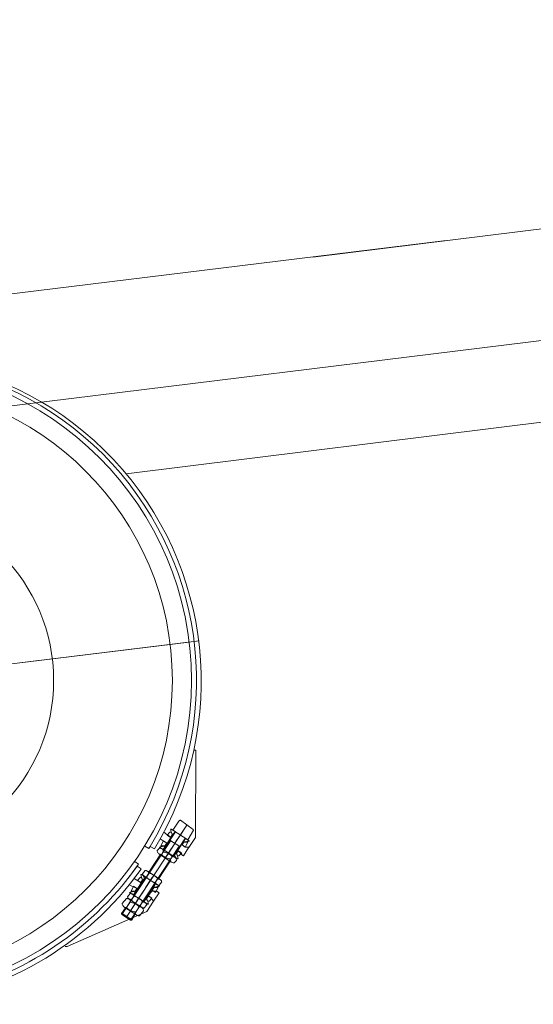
# Model space of a CAD drawing. Extents: x 34350 to 201729, y 12094 to 164960.
# Tile 62 of 70: x 185329 to 186372, y 29631 to 31630. Entities that reach past the tile are written whole.
import ezdxf

# ---------------------------------------------------------------- set-up
doc = ezdxf.new("R2010")
doc.units = 0
doc.header["$LTSCALE"] = 150
doc.header["$MEASUREMENT"] = 0
doc.layers.add('1', color=7, linetype='Continuous')

# ---------------------------------------------------------------- blocks, each defined once
blk = doc.blocks.new('*G93')
at = {"layer": '1', "color": 7, "linetype": 'Continuous', "lineweight": 9}
for p, q in [((185923.8, 31148.2), (191293.3, 31807.4)), ((183381.8, 30609.4), (191633.4, 31622.6)), ((186194.6, 31181.6), (183788.3, 30886)), ((185692.8, 30369.2), (184382.6, 30208.4)), ((185672.9, 30366.8), (184402.5, 30210.8)), ((184716.1, 30249.3), (185400.3, 30333.3)), ((185686.2, 30147), (185682.8, 30147)), ((185685.9, 29970.3), (185686.2, 30147)), ((185639.7, 29984.9), (185651.6, 30003)), ((185655, 30004.9), (185681, 29986.5)), ((185668, 29995.1), (185544.9, 29807.9)), ((185644.8, 29981.6), (185620.8, 29945.1)), ((185662.5, 29986.7), (185621.5, 29924.3)), ((185621.5, 29980.9), (185627.5, 29976.4)), ((185633.4, 29980.7), (185628.3, 29974.7)), ((185636.4, 29980.7), (185633.4, 29980.7)), ((185636.4, 29987.1), (185635.1, 29987.1)), ((185644.3, 29981.9), (185636.4, 29987.1)), ((185638.7, 29976.1), (185636.4, 29980.7)), ((185669.8, 29965.1), (185639.7, 29984.9)), ((185639.9, 29975.5), (185644.3, 29981.9)), ((185658.4, 29980.4), (185645.5, 29960.9)), ((185681.7, 29985.2), (185669.8, 29965.1)), ((185536.4, 29813.5), (185635.3, 29963.9)), ((185620.1, 29963.3), (185614, 29967.1)), ((185615.3, 29952.8), (185620.5, 29963)), ((185628.1, 29958.1), (185620.1, 29963.3)), ((185620.5, 29963), (185627.2, 29958.6)), ((185627.2, 29958.6), (185623.4, 29952.8)), ((185627.9, 29976.4), (185635.8, 29969.8)), ((185635.8, 29969.8), (185628.1, 29958.1)), ((185628.3, 29974.7), (185634.9, 29970.3)), ((185653.8, 29951.7), (185633.8, 29964.9)), ((185634.9, 29970.3), (185638.7, 29976.1)), ((185639, 29975.5), (185639.9, 29975.5)), ((185640.8, 29931.9), (185664.3, 29967.6)), ((185653.1, 29972.4), (185644.6, 29959.5)), ((185653.1, 29972.4), (185645.9, 29961.6)), ((185658.3, 29954.9), (185662.1, 29960.7)), ((185660.7, 29960.8), (185665.2, 29968.1)), ((185661.5, 29960.8), (185660.7, 29960.8)), ((185662.1, 29960.7), (185667.3, 29960.7)), ((185670.3, 29960.7), (185665, 29950.5)), ((185665.2, 29968.1), (185673.2, 29962.9)), ((185667.3, 29960.7), (185670.3, 29960.7)), ((185673.2, 29962.9), (185671.9, 29962.9)), ((185672.1, 29949.5), (185685.9, 29970.3)), ((185553.4, 29802.3), (185652.3, 29952.7)), ((185582.8, 29952.7), (185585.1, 29957.1)), ((185591.1, 29947.7), (185582.8, 29952.7)), ((185593.6, 29952), (185591.1, 29947.7)), ((185593.6, 29952), (185602.2, 29946.8)), ((185602.2, 29946.8), (185593.6, 29952)), ((185602.2, 29946.8), (185593.6, 29952)), ((185608, 29943.7), (185612.4, 29948.3)), ((185620.3, 29945.4), (185612.4, 29950.6)), ((185612.4, 29950.6), (185613.7, 29950.6)), ((185618.3, 29952.8), (185615.3, 29952.8)), ((185616.4, 29935.8), (185621, 29942.8)), ((185643.8, 29930), (185617.8, 29947.1)), ((185623.4, 29952.8), (185618.3, 29952.8)), ((185624.9, 29952.8), (185620.3, 29945.4)), ((185624.1, 29952.8), (185624.9, 29952.8)), ((185624.2, 29928.5), (185630.8, 29938.5)), ((185627.2, 29933.1), (185640.1, 29952.7)), ((185632.5, 29941.2), (185641, 29954)), ((185632.5, 29941.2), (185639.6, 29952)), ((185650.6, 29943.2), (185646.8, 29937.4)), ((185649.8, 29943.8), (185657.5, 29955.5)), ((185657.7, 29936), (185649.8, 29943.8)), ((185657.3, 29938.8), (185650.6, 29943.2)), ((185652.1, 29932.8), (185657.3, 29938.8)), ((185657.5, 29955.5), (185665.4, 29950.3)), ((185665, 29950.5), (185658.3, 29954.9)), ((185672.1, 29950.2), (185661.1, 29932.7)), ((185665.4, 29950.3), (185667, 29950.2)), ((185667, 29950.2), (185672.1, 29950.2)), ((185562.3, 29921.6), (185559.1, 29917.7)), ((185570.1, 29915.9), (185562.3, 29921.6)), ((185614.2, 29935.1), (185590.9, 29899.7)), ((185610.9, 29886.5), (185634.2, 29921.9)), ((185637.2, 29919.9), (185611.2, 29937.1)), ((185634, 29924.3), (185638.6, 29931.2)), ((185645.7, 29938), (185641.2, 29931.6)), ((185641.2, 29931.6), (185649.2, 29926.4)), ((185647, 29923.3), (185642.6, 29918.7)), ((185643.3, 29934.8), (185645.9, 29928.6)), ((185646.5, 29938), (185645.7, 29938)), ((185646.8, 29937.4), (185649.2, 29932.8)), ((185649.2, 29932.8), (185652.1, 29932.8)), ((185649.2, 29926.4), (185650.4, 29926.4)), ((185661.1, 29932.7), (185656.1, 29936.1)), ((185656.1, 29936), (185657.7, 29936)), ((185549.8, 29888.4), (185570.1, 29915.9)), ((185567.3, 29911.9), (185575.4, 29906.1)), ((185583.6, 29902.9), (185578, 29896.1)), ((185613.9, 29884.5), (185587.9, 29901.7)), ((185584.3, 29889.7), (185560.3, 29853.2)), ((185575.3, 29877.8), (185561.4, 29887)), ((185573, 29888.8), (185567.8, 29882.8)), ((185567.8, 29882.8), (185574.5, 29878.4)), ((185576, 29888.8), (185573, 29888.8)), ((185574.5, 29878.4), (185578.3, 29884.1)), ((185575.9, 29895.2), (185574.7, 29895.2)), ((185583.9, 29889.9), (185575.9, 29895.2)), ((185578.3, 29884.1), (185576, 29888.8)), ((185578.6, 29883.6), (185579.4, 29883.6)), ((185579.4, 29883.6), (185583.9, 29889.9)), ((185582, 29887), (185579.6, 29892.8)), ((185607.4, 29874.5), (185581.3, 29891.6)), ((185592.6, 29880.4), (185584.1, 29867.6)), ((185597.9, 29888.5), (185585, 29868.9)), ((185592.6, 29880.4), (185585.5, 29869.6)), ((185591.1, 29897.4), (185586.5, 29890.4)), ((185600.9, 29893.1), (185594.3, 29883.1)), ((185608.7, 29885.8), (185604.1, 29878.8)), ((185611.7, 29873.3), (185617.2, 29880.1)), ((185551.2, 29874.2), (185567.6, 29866.1)), ((185559.9, 29853.4), (185552, 29858.7)), ((185552, 29858.7), (185553.2, 29858.7)), ((185554.8, 29860.9), (185560.1, 29871)), ((185557.8, 29860.9), (185554.8, 29860.9)), ((185563, 29860.9), (185557.8, 29860.9)), ((185564.4, 29860.8), (185559.9, 29853.4)), ((185560.1, 29871), (185566.8, 29866.7)), ((185562.1, 29860.9), (185563.4, 29860.9)), ((185566.8, 29866.7), (185563, 29860.9)), ((185563.6, 29860.8), (185564.4, 29860.8)), ((185566.8, 29841.2), (185579.6, 29860.7)), ((185567.6, 29866.1), (185575.3, 29877.8)), ((185572.1, 29849.2), (185580.5, 29862.1)), ((185572.1, 29849.2), (185579.2, 29860)), ((185580.4, 29840), (185604.4, 29876.5)), ((185597, 29860.8), (185589.3, 29851.8)), ((185605, 29860.8), (185597, 29860.8)), ((185597.9, 29863), (185601.7, 29868.8)), ((185604.6, 29858.6), (185597.9, 29863)), ((185600.3, 29868.8), (185604.8, 29876.2)), ((185601.1, 29868.8), (185600.3, 29868.8)), ((185601.7, 29868.8), (185606.9, 29868.8)), ((185609.8, 29868.8), (185604.6, 29858.6)), ((185604.8, 29876.2), (185612.7, 29871)), ((185606.6, 29860.8), (185605, 29860.8)), ((185611.7, 29857.5), (185606.6, 29860.8)), ((185606.9, 29868.8), (185609.8, 29868.8)), ((185612.7, 29871), (185611.4, 29871)), ((185537, 29835.9), (185545.3, 29846.4)), ((185545.5, 29828), (185553.9, 29840.8)), ((185553, 29856.4), (185547.4, 29849.6)), ((185576.7, 29828), (185550.7, 29845.1)), ((185576.8, 29828), (185550.7, 29845.1)), ((185560.5, 29850.8), (185556, 29843.9)), ((185583.4, 29838), (185557.3, 29855.2)), ((185570.3, 29846.6), (185563.7, 29836.5)), ((185578.1, 29839.3), (185573.5, 29832.3)), ((185585.3, 29846), (185580.8, 29839.7)), ((185580.8, 29839.7), (185588.7, 29834.5)), ((185586.1, 29846), (185585.3, 29846)), ((185590.2, 29851.3), (185586.4, 29845.5)), ((185586.4, 29845.5), (185588.7, 29840.9)), ((185600.7, 29840.8), (185586.9, 29819.9)), ((185588.7, 29840.9), (185591.7, 29840.9)), ((185589.3, 29851.8), (185597.3, 29846.6)), ((185596.9, 29846.9), (185590.2, 29851.3)), ((185591.7, 29840.9), (185596.9, 29846.9)), ((185597.3, 29846.6), (185595.7, 29846.6)), ((185595.7, 29846.6), (185600.7, 29840.8)), ((185600.7, 29840.8), (185611.7, 29857.5)), ((185586.9, 29819.9), (185425.2, 29749)), ((185543.3, 29827.3), (185535.7, 29815.8)), ((185566.3, 29812.1), (185540.3, 29829.3)), ((185553.3, 29820.7), (185563.7, 29836.6)), ((185563.1, 29816.4), (185571.5, 29829.3)), ((185580, 29821.4), (185571.7, 29810.9)), ((185581.1, 29826.7), (185586.6, 29833.5)), ((185588.7, 29834.5), (185590, 29834.5)), ((185536.4, 29813.6), (185535.7, 29815.8)), ((185556.7, 29803), (185536.2, 29816.5)), ((185536.4, 29813.6), (185553.4, 29802.3)), ((185553.4, 29802.3), (185556.2, 29802.3)), ((185556.2, 29802.3), (185563.3, 29814.1)), ((185425.2, 29749), (185421.1, 29749))]:
    blk.add_line(p, q, dxfattribs=at)
for points in [[(185651.6, 30003), (185651.8, 30003.2), (185652.1, 30003.5), (185652.4, 30003.8), (185652.8, 30004.1), (185653.1, 30004.4), (185653.5, 30004.6), (185653.9, 30004.7), (185654.3, 30004.9), (185654.7, 30004.9), (185655, 30004.9)], [(185635.1, 29987.1), (185635.3, 29985.9), (185635.6, 29984.7), (185635.8, 29983.5), (185636.2, 29982.3), (185636.5, 29981.2), (185636.9, 29980), (185637.4, 29978.9), (185637.9, 29977.7), (185638.5, 29976.6), (185639, 29975.5)], [(185644, 29982.1), (185644.8, 29981.6)], [(185681, 29986.5), (185681.7, 29985.2)], [(185671.9, 29962.9), (185670.9, 29962.6), (185669.9, 29962.2), (185668.9, 29961.9), (185667.9, 29961.7), (185666.9, 29961.4), (185665.8, 29961.2), (185664.8, 29961.1), (185663.7, 29960.9), (185662.6, 29960.8), (185661.5, 29960.8)], [(185664.3, 29967.6), (185665.6, 29968.4)], [(185616.4, 29935.8), (185615.1, 29935.8), (185613.8, 29936), (185612.5, 29936.5), (185611.4, 29937.1), (185610.4, 29937.9), (185609.5, 29938.9), (185608.8, 29940), (185608.3, 29941.2), (185608, 29942.4), (185608, 29943.7)], [(185612.4, 29948.3), (185613.7, 29948.3), (185615, 29948.1), (185616.3, 29947.7), (185617.5, 29947.1), (185618.5, 29946.3), (185619.4, 29945.3), (185620.1, 29944.2), (185620.6, 29943), (185620.9, 29941.7), (185620.9, 29940.4)], [(185613.7, 29950.6), (185614.6, 29951), (185615.6, 29951.3), (185616.6, 29951.6), (185617.7, 29951.9), (185618.7, 29952.1), (185619.7, 29952.3), (185620.8, 29952.5), (185621.9, 29952.6), (185623, 29952.7), (185624.1, 29952.8)], [(185620.9, 29940.4), (185622.9, 29940.1), (185624.8, 29939.6), (185626.7, 29939), (185628.6, 29938.3), (185630.4, 29937.4), (185632.2, 29936.4), (185633.9, 29935.3), (185635.5, 29934.1), (185637.1, 29932.7), (185638.6, 29931.2)], [(185634, 29926.6), (185632.1, 29926.9), (185630.2, 29927.4), (185628.3, 29928), (185626.4, 29928.7), (185624.6, 29929.6), (185622.8, 29930.6), (185621.1, 29931.7), (185619.5, 29933), (185617.9, 29934.3), (185616.4, 29935.8)], [(185642.6, 29918.7), (185641.3, 29918.7), (185640, 29918.9), (185638.7, 29919.3), (185637.5, 29919.9), (185636.5, 29920.8), (185635.6, 29921.7), (185634.9, 29922.8), (185634.4, 29924), (185634.1, 29925.3), (185634, 29926.6)], [(185638.6, 29931.2), (185639.9, 29931.2), (185641.2, 29931), (185642.5, 29930.6), (185643.6, 29929.9), (185644.6, 29929.1), (185645.5, 29928.1), (185646.2, 29927), (185646.7, 29925.8), (185647, 29924.6), (185647, 29923.3)], [(185650.4, 29926.4), (185650.3, 29927.6), (185650, 29928.8), (185649.8, 29930), (185649.4, 29931.2), (185649.1, 29932.4), (185648.6, 29933.5), (185648.2, 29934.7), (185647.7, 29935.8), (185647.1, 29936.9), (185646.5, 29938)], [(185591.1, 29897.4), (185590.8, 29898.3), (185590.3, 29899.2), (185589.7, 29900), (185589, 29900.7), (185588.2, 29901.4), (185587.4, 29901.9), (185586.5, 29902.4), (185585.5, 29902.7), (185584.5, 29902.8), (185583.6, 29902.9)], [(185574.7, 29895.2), (185574.9, 29894), (185575.1, 29892.8), (185575.4, 29891.6), (185575.7, 29890.4), (185576.1, 29889.2), (185576.5, 29888.1), (185576.9, 29886.9), (185577.5, 29885.8), (185578, 29884.7), (185578.6, 29883.6)], [(185578, 29896.1), (185578.4, 29895.1), (185578.8, 29894.2), (185579.4, 29893.4), (185580.1, 29892.6), (185580.9, 29892), (185581.7, 29891.4), (185582.7, 29891), (185583.6, 29890.7), (185584.6, 29890.5), (185585.7, 29890.4)], [(185585.7, 29890.4), (185587.1, 29888.7), (185588.6, 29887.1), (185590.3, 29885.6), (185592.1, 29884.2), (185593.9, 29882.9), (185595.8, 29881.8), (185597.8, 29880.8), (185599.9, 29880), (185602, 29879.3), (185604.1, 29878.8)], [(185609.6, 29885.8), (185608.2, 29887.5), (185606.6, 29889.1), (185605, 29890.6), (185603.2, 29892), (185601.3, 29893.2), (185599.4, 29894.4), (185597.4, 29895.3), (185595.4, 29896.2), (185593.3, 29896.8), (185591.1, 29897.4)], [(185604.1, 29878.8), (185604.5, 29877.9), (185605, 29877), (185605.6, 29876.2), (185606.2, 29875.4), (185607, 29874.8), (185607.9, 29874.3), (185608.8, 29873.8), (185609.7, 29873.5), (185610.7, 29873.3), (185611.7, 29873.3)], [(185617.2, 29880.1), (185616.9, 29881), (185616.4, 29881.9), (185615.8, 29882.8), (185615.1, 29883.5), (185614.4, 29884.2), (185613.5, 29884.8), (185612.6, 29885.2), (185611.6, 29885.5), (185610.6, 29885.7), (185609.6, 29885.8)], [(185553.2, 29858.7), (185554.2, 29859), (185555.2, 29859.4), (185556.2, 29859.7), (185557.2, 29859.9), (185558.2, 29860.2), (185559.3, 29860.4), (185560.3, 29860.5), (185561.4, 29860.7), (185562.5, 29860.8), (185563.6, 29860.8)], [(185611.4, 29871), (185610.5, 29870.6), (185609.5, 29870.3), (185608.5, 29870), (185607.5, 29869.7), (185606.4, 29869.5), (185605.4, 29869.3), (185604.3, 29869.1), (185603.2, 29869), (185602.1, 29868.9), (185601.1, 29868.8)], [(185545.3, 29846.4), (185546.6, 29846.4), (185548, 29846.2), (185549.2, 29845.8), (185550.4, 29845.1), (185551.4, 29844.3), (185552.3, 29843.3), (185553, 29842.2), (185553.5, 29841), (185553.8, 29839.8), (185553.9, 29838.5)], [(185547.4, 29849.6), (185547.8, 29848.6), (185548.3, 29847.7), (185548.8, 29846.9), (185549.5, 29846.1), (185550.3, 29845.5), (185551.2, 29844.9), (185552.1, 29844.5), (185553, 29844.1), (185554, 29843.9), (185555.1, 29843.9)], [(185560.5, 29850.8), (185560.2, 29851.8), (185559.7, 29852.7), (185559.1, 29853.5), (185558.4, 29854.2), (185557.7, 29854.9), (185556.8, 29855.4), (185555.9, 29855.8), (185555, 29856.1), (185554, 29856.3), (185553, 29856.4)], [(185553.9, 29838.5), (185555.8, 29838.1), (185557.7, 29837.7), (185559.6, 29837.1), (185561.5, 29836.3), (185563.3, 29835.5), (185565.1, 29834.5), (185566.8, 29833.3), (185568.4, 29832.1), (185570, 29830.7), (185571.5, 29829.3)], [(185555.1, 29843.9), (185556.5, 29842.1), (185558.1, 29840.5), (185559.7, 29839), (185561.5, 29837.6), (185563.3, 29836.4), (185565.2, 29835.3), (185567.2, 29834.3), (185569.3, 29833.5), (185571.4, 29832.8), (185573.5, 29832.3)], [(185579, 29839.3), (185577.6, 29841), (185576, 29842.6), (185574.4, 29844.1), (185572.6, 29845.5), (185570.8, 29846.7), (185568.8, 29847.8), (185566.8, 29848.8), (185564.8, 29849.6), (185562.7, 29850.3), (185560.5, 29850.8)], [(185586.6, 29833.5), (185586.3, 29834.5), (185585.8, 29835.4), (185585.2, 29836.3), (185584.6, 29837), (185583.8, 29837.7), (185582.9, 29838.2), (185582, 29838.7), (185581, 29839), (185580, 29839.2), (185579, 29839.3)], [(185590, 29834.5), (185589.8, 29835.7), (185589.6, 29836.9), (185589.3, 29838.1), (185589, 29839.3), (185588.6, 29840.4), (185588.2, 29841.6), (185587.7, 29842.7), (185587.2, 29843.8), (185586.7, 29845), (185586.1, 29846)], [(185545.5, 29828), (185544.2, 29828), (185542.9, 29828.2), (185541.6, 29828.6), (185540.5, 29829.3), (185539.4, 29830.1), (185538.6, 29831.1), (185537.9, 29832.2), (185537.4, 29833.4), (185537.1, 29834.6), (185537, 29835.9)], [(185563.1, 29818.8), (185561.2, 29819.1), (185559.3, 29819.6), (185557.4, 29820.2), (185555.5, 29820.9), (185553.7, 29821.8), (185551.9, 29822.8), (185550.2, 29823.9), (185548.6, 29825.1), (185547, 29826.5), (185545.5, 29828)], [(185571.7, 29810.9), (185570.4, 29810.9), (185569, 29811.1), (185567.8, 29811.5), (185566.6, 29812.1), (185565.6, 29812.9), (185564.7, 29813.9), (185564, 29815), (185563.5, 29816.2), (185563.2, 29817.5), (185563.1, 29818.8)], [(185571.5, 29829.3), (185572.8, 29829.3), (185574.1, 29829), (185575.4, 29828.6), (185576.5, 29828), (185577.6, 29827.1), (185578.4, 29826.2), (185579.1, 29825.1), (185579.6, 29823.9), (185579.9, 29822.6), (185580, 29821.4)], [(185573.5, 29832.3), (185573.9, 29831.4), (185574.4, 29830.5), (185575, 29829.6), (185575.6, 29828.9), (185576.4, 29828.3), (185577.3, 29827.7), (185578.2, 29827.3), (185579.1, 29827), (185580.1, 29826.8), (185581.1, 29826.7)]]:
    blk.add_lwpolyline(points, dxfattribs=at)
for radius in [640, 601, 360]:
    blk.add_circle((185037.7, 30288.8), radius, dxfattribs=at)
for centre, radius, start, end in [((185040.1, 30287.4), 657.2, -31.2122, 117.6663), ((185037.7, 30288.8), 650, -31.2106, 116.4649), ((185037.5, 30289), 660.3, -84.7955, -35.4763), ((185037.5, 30289), 650.3, -57.4854, -35.4792), ((185037.7, 30289.4), 650.6, -100.0786, -57.5216)]:
    blk.add_arc(centre, radius, start, end, dxfattribs=at)
blk = doc.blocks.new('*G92')
at = {"layer": '1', "color": 7, "linetype": 'Continuous', "lineweight": 9}
blk.add_line((190748.6, 31353.6), (185544.8, 30708.4), dxfattribs=at)
at = {"color": 7, "linetype": 'Continuous', "lineweight": 9}
blk.add_blockref('*G93', (0, 0), dxfattribs=at)

msp = doc.modelspace()

# ---------------------------------------------------------------- block references
at = {"color": 7, "linetype": 'Continuous', "lineweight": 9}
msp.add_blockref('*G92', (0, 0), dxfattribs=at)

doc.saveas('drawing.dxf')
